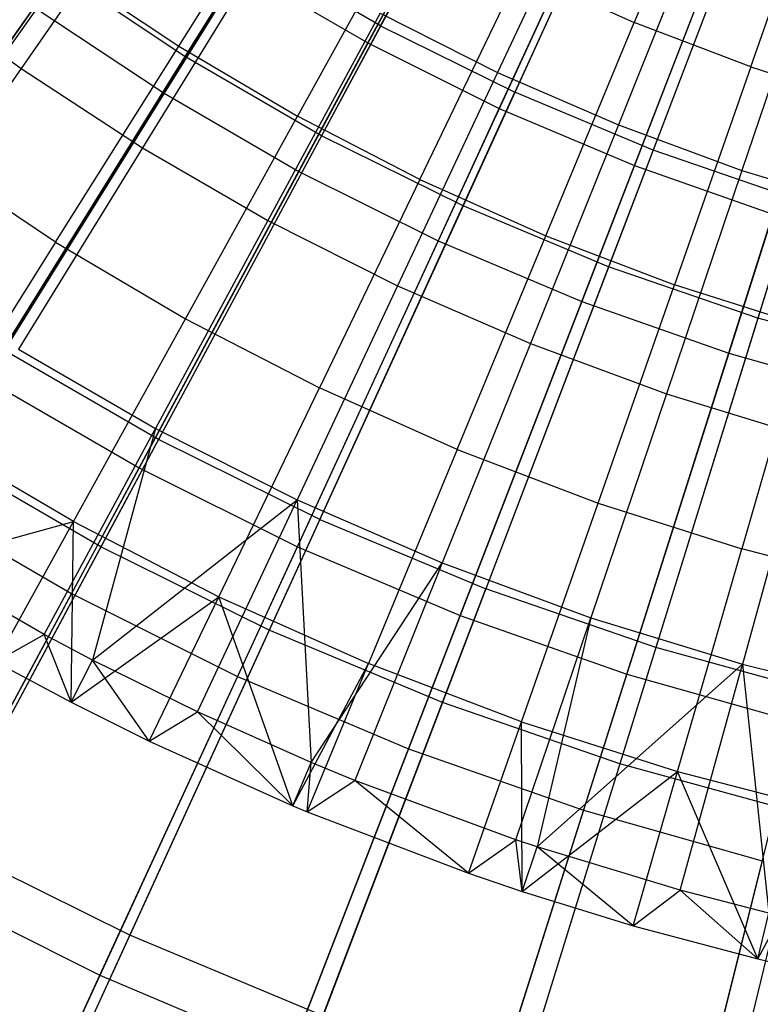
# Model space of a CAD drawing. Extents: x -8.3 to 8.8, y -6 to 6.
# Tile 40 of 177: x -0.879 to -0.338, y -2.219 to -1.5. Entities that reach past the tile are written whole.
import ezdxf

# ---------------------------------------------------------------- set-up
doc = ezdxf.new("R2010")
doc.units = 0
doc.header["$LTSCALE"] = 2.54
doc.layers.get('0').update_dxf_attribs({"linetype": 'CONTINUOUS'})

# ---------------------------------------------------------------- blocks, each defined once
blk = doc.blocks.new('DROPS_COLOR_A_STL')
at = {"color": 0}
for p, q in [((7.7843, -1.5044, 13.34844), (7.95021, -1.1952, 13.46176)), ((7.7843, -1.5044, 13.34844), (7.95021, -1.1952, 13.46176)), ((7.82577, -1.2307, 2.15275), (7.64139, -1.52701, 2.27183)), ((7.82577, -1.2307, 2.15275), (7.64139, -1.52701, 2.27183)), ((8.0281, -1.23384, 13.46176), (7.88234, -1.55303, 13.34844)), ((8.0281, -1.23384, 13.46176), (7.88234, -1.55303, 13.34844)), ((8.10831, -1.26741, 13.46176), (7.9833, -1.59528, 13.34844)), ((8.10831, -1.26741, 13.46176), (7.9833, -1.59528, 13.34844)), ((7.90619, -1.27724, 2.15275), (7.74118, -1.58475, 2.27183)), ((7.90619, -1.27724, 2.15275), (7.74118, -1.58475, 2.27183)), ((7.98943, -1.31853, 2.15275), (7.84446, -1.63597, 2.27183)), ((7.98943, -1.31853, 2.15275), (7.84446, -1.63597, 2.27183)), ((8.03383, -1.34647, 13.80348), (7.96942, -1.50198, 13.74469)), ((8.03383, -1.34647, 13.80348), (7.96942, -1.50198, 13.74469)), ((8.07515, -1.3544, 2.15275), (7.95082, -1.68048, 2.27183)), ((8.07515, -1.3544, 2.15275), (7.95082, -1.68048, 2.27183)), ((7.63686, -1.51939, 13.68072), (7.72662, -1.37655, 13.74469)), ((7.63686, -1.51939, 13.68072), (7.72662, -1.37655, 13.74469)), ((8.05461, -1.5345, 13.74469), (8.1102, -1.37563, 13.80348)), ((8.05461, -1.5345, 13.74469), (8.1102, -1.37563, 13.80348)), ((7.94257, -1.38323, 13.69473), (7.86971, -1.53851, 13.63179)), ((7.94257, -1.38323, 13.69473), (7.86971, -1.53851, 13.63179)), ((8.16298, -1.3847, 2.15275), (8.0598, -1.71808, 2.27183)), ((8.16298, -1.3847, 2.15275), (8.0598, -1.71808, 2.27183)), ((7.62009, -1.39439, 13.63179), (7.52164, -1.53569, 13.56327)), ((7.62009, -1.39439, 13.63179), (7.52164, -1.53569, 13.56327)), ((7.80516, -1.42288, 13.74469), (7.72356, -1.57053, 13.68072)), ((7.80516, -1.42288, 13.74469), (7.72356, -1.57053, 13.68072)), ((8.02187, -1.41773, 13.69473), (7.95791, -1.57689, 13.63179)), ((8.02187, -1.41773, 13.69473), (7.95791, -1.57689, 13.63179)), ((7.68957, -1.44958, 13.34844), (7.50829, -1.74092, 13.21341)), ((7.68957, -1.44958, 13.34844), (7.50829, -1.74092, 13.21341)), ((7.70053, -1.44712, 13.63179), (7.61024, -1.59376, 13.56327)), ((7.70053, -1.44712, 13.63179), (7.61024, -1.59376, 13.56327)), ((7.7843, -1.5044, 13.34844), (7.68957, -1.44958, 13.34844)), ((7.7843, -1.5044, 13.34844), (7.68957, -1.44958, 13.34844)), ((8.10299, -1.44769, 13.69473), (8.04814, -1.61021, 13.63179)), ((8.10299, -1.44769, 13.69473), (8.04814, -1.61021, 13.63179)), ((7.55317, -1.46347, 13.68072), (7.45535, -1.60133, 13.61153)), ((7.55317, -1.46347, 13.68072), (7.45535, -1.60133, 13.61153)), ((7.64139, -1.52701, 2.27183), (7.54551, -1.46299, 2.27183)), ((7.64139, -1.52701, 2.27183), (7.54551, -1.46299, 2.27183)), ((7.55317, -1.46347, 13.68072), (7.63686, -1.51939, 13.68072)), ((7.55317, -1.46347, 13.68072), (7.63686, -1.51939, 13.68072)), ((7.81298, -1.61672, 13.68072), (7.88618, -1.46473, 13.74469)), ((7.81298, -1.61672, 13.68072), (7.88618, -1.46473, 13.74469)), ((7.88618, -1.46473, 13.74469), (7.96942, -1.50198, 13.74469)), ((7.88618, -1.46473, 13.74469), (7.96942, -1.50198, 13.74469)), ((7.43648, -1.4727, 13.56327), (7.52164, -1.53569, 13.56327)), ((7.43648, -1.4727, 13.56327), (7.52164, -1.53569, 13.56327)), ((7.78383, -1.49521, 13.63179), (7.70198, -1.64672, 13.56327)), ((7.78383, -1.49521, 13.63179), (7.70198, -1.64672, 13.56327)), ((7.78383, -1.49521, 13.63179), (7.86971, -1.53851, 13.63179)), ((7.78383, -1.49521, 13.63179), (7.86971, -1.53851, 13.63179)), ((7.90486, -1.65784, 13.68072), (7.96942, -1.50198, 13.74469)), ((7.90486, -1.65784, 13.68072), (7.96942, -1.50198, 13.74469)), ((8.05461, -1.5345, 13.74469), (7.96942, -1.50198, 13.74469)), ((8.05461, -1.5345, 13.74469), (7.96942, -1.50198, 13.74469)), ((7.7843, -1.5044, 13.34844), (7.62206, -1.80675, 13.21341)), ((7.7843, -1.5044, 13.34844), (7.62206, -1.80675, 13.21341)), ((7.7843, -1.5044, 13.34844), (7.88234, -1.55303, 13.34844)), ((7.7843, -1.5044, 13.34844), (7.88234, -1.55303, 13.34844)), ((7.54693, -1.66252, 13.61153), (7.63686, -1.51939, 13.68072)), ((7.54693, -1.66252, 13.61153), (7.63686, -1.51939, 13.68072)), ((7.63686, -1.51939, 13.68072), (7.72356, -1.57053, 13.68072)), ((7.63686, -1.51939, 13.68072), (7.72356, -1.57053, 13.68072)), ((7.64139, -1.52701, 2.27183), (7.46131, -1.81641, 2.41249)), ((7.64139, -1.52701, 2.27183), (7.46131, -1.81641, 2.41249)), ((7.74118, -1.58475, 2.27183), (7.64139, -1.52701, 2.27183)), ((7.74118, -1.58475, 2.27183), (7.64139, -1.52701, 2.27183)), ((7.52164, -1.53569, 13.56327), (7.42292, -1.67739, 13.48916)), ((7.52164, -1.53569, 13.56327), (7.42292, -1.67739, 13.48916)), ((7.52164, -1.53569, 13.56327), (7.61024, -1.59376, 13.56327)), ((7.52164, -1.53569, 13.56327), (7.61024, -1.59376, 13.56327)), ((7.86971, -1.53851, 13.63179), (7.79657, -1.69441, 13.56327)), ((7.86971, -1.53851, 13.63179), (7.79657, -1.69441, 13.56327)), ((7.86971, -1.53851, 13.63179), (7.95791, -1.57689, 13.63179)), ((7.86971, -1.53851, 13.63179), (7.95791, -1.57689, 13.63179)), ((8.05461, -1.5345, 13.74469), (7.99889, -1.69373, 13.68072)), ((8.05461, -1.5345, 13.74469), (7.99889, -1.69373, 13.68072)), ((8.05461, -1.5345, 13.74469), (8.1415, -1.56219, 13.74469)), ((8.05461, -1.5345, 13.74469), (8.1415, -1.56219, 13.74469)), ((7.73981, -1.86515, 13.21341), (7.88234, -1.55303, 13.34844)), ((7.73981, -1.86515, 13.21341), (7.88234, -1.55303, 13.34844)), ((7.9833, -1.59528, 13.34844), (7.88234, -1.55303, 13.34844)), ((7.9833, -1.59528, 13.34844), (7.88234, -1.55303, 13.34844)), ((7.64179, -1.71848, 13.61153), (7.72356, -1.57053, 13.68072)), ((7.64179, -1.71848, 13.61153), (7.72356, -1.57053, 13.68072)), ((7.81298, -1.61672, 13.68072), (7.72356, -1.57053, 13.68072)), ((7.81298, -1.61672, 13.68072), (7.72356, -1.57053, 13.68072)), ((7.95791, -1.57689, 13.63179), (7.8937, -1.73668, 13.56327)), ((7.95791, -1.57689, 13.63179), (7.8937, -1.73668, 13.56327)), ((7.95791, -1.57689, 13.63179), (8.04814, -1.61021, 13.63179)), ((7.95791, -1.57689, 13.63179), (8.04814, -1.61021, 13.63179)), ((7.74118, -1.58475, 2.27183), (7.58001, -1.8851, 2.41249)), ((7.74118, -1.58475, 2.27183), (7.58001, -1.8851, 2.41249)), ((7.84446, -1.63597, 2.27183), (7.74118, -1.58475, 2.27183)), ((7.84446, -1.63597, 2.27183), (7.74118, -1.58475, 2.27183)), ((7.61024, -1.59376, 13.56327), (7.51969, -1.74082, 13.48916)), ((7.61024, -1.59376, 13.56327), (7.51969, -1.74082, 13.48916)), ((7.61024, -1.59376, 13.56327), (7.70198, -1.64672, 13.56327)), ((7.61024, -1.59376, 13.56327), (7.70198, -1.64672, 13.56327)), ((7.9833, -1.59528, 13.34844), (7.86106, -1.91589, 13.21341)), ((7.9833, -1.59528, 13.34844), (7.86106, -1.91589, 13.21341)), ((8.08676, -1.63097, 13.34844), (7.9833, -1.59528, 13.34844)), ((8.08676, -1.63097, 13.34844), (7.9833, -1.59528, 13.34844)), ((7.54693, -1.66252, 13.61153), (7.45535, -1.60133, 13.61153)), ((7.54693, -1.66252, 13.61153), (7.45535, -1.60133, 13.61153)), ((8.04814, -1.61021, 13.63179), (7.99307, -1.77338, 13.56327)), ((8.04814, -1.61021, 13.63179), (7.99307, -1.77338, 13.56327)), ((8.04814, -1.61021, 13.63179), (8.14011, -1.63837, 13.63179)), ((8.04814, -1.61021, 13.63179), (8.14011, -1.63837, 13.63179)), ((7.81298, -1.61672, 13.68072), (7.73964, -1.76903, 13.61153)), ((7.81298, -1.61672, 13.68072), (7.73964, -1.76903, 13.61153)), ((7.81298, -1.61672, 13.68072), (7.90486, -1.65784, 13.68072)), ((7.81298, -1.61672, 13.68072), (7.90486, -1.65784, 13.68072)), ((8.08676, -1.63097, 13.34844), (7.98531, -1.95876, 13.21341)), ((8.08676, -1.63097, 13.34844), (7.98531, -1.95876, 13.21341)), ((7.84446, -1.63597, 2.27183), (7.70287, -1.94603, 2.41249)), ((7.84446, -1.63597, 2.27183), (7.70287, -1.94603, 2.41249)), ((7.95082, -1.68048, 2.27183), (7.84446, -1.63597, 2.27183)), ((7.95082, -1.68048, 2.27183), (7.84446, -1.63597, 2.27183)), ((7.70198, -1.64672, 13.56327), (7.6199, -1.79867, 13.48916)), ((7.70198, -1.64672, 13.56327), (7.6199, -1.79867, 13.48916)), ((7.70198, -1.64672, 13.56327), (7.79657, -1.69441, 13.56327)), ((7.70198, -1.64672, 13.56327), (7.79657, -1.69441, 13.56327)), ((7.84017, -1.81401, 13.61153), (7.90486, -1.65784, 13.68072)), ((7.84017, -1.81401, 13.61153), (7.90486, -1.65784, 13.68072)), ((7.90486, -1.65784, 13.68072), (7.99889, -1.69373, 13.68072)), ((7.90486, -1.65784, 13.68072), (7.99889, -1.69373, 13.68072)), ((7.54693, -1.66252, 13.61153), (7.45682, -1.80592, 13.53708)), ((7.54693, -1.66252, 13.61153), (7.45682, -1.80592, 13.53708)), ((7.54693, -1.66252, 13.61153), (7.64179, -1.71848, 13.61153)), ((7.54693, -1.66252, 13.61153), (7.64179, -1.71848, 13.61153)), ((7.95082, -1.68048, 2.27183), (7.82938, -1.99897, 2.41249)), ((7.95082, -1.68048, 2.27183), (7.82938, -1.99897, 2.41249)), ((8.0598, -1.71808, 2.27183), (7.95082, -1.68048, 2.27183)), ((8.0598, -1.71808, 2.27183), (7.95082, -1.68048, 2.27183)), ((7.79657, -1.69441, 13.56327), (7.72321, -1.85076, 13.48916)), ((7.79657, -1.69441, 13.56327), (7.72321, -1.85076, 13.48916)), ((7.79657, -1.69441, 13.56327), (7.8937, -1.73668, 13.56327)), ((7.79657, -1.69441, 13.56327), (7.8937, -1.73668, 13.56327)), ((7.94306, -1.85329, 13.61153), (7.99889, -1.69373, 13.68072)), ((7.94306, -1.85329, 13.61153), (7.99889, -1.69373, 13.68072)), ((8.09479, -1.7243, 13.68072), (7.99889, -1.69373, 13.68072)), ((8.09479, -1.7243, 13.68072), (7.99889, -1.69373, 13.68072)), ((7.55987, -1.8667, 13.53708), (7.64179, -1.71848, 13.61153)), ((7.55987, -1.8667, 13.53708), (7.64179, -1.71848, 13.61153)), ((7.64179, -1.71848, 13.61153), (7.73964, -1.76903, 13.61153)), ((7.64179, -1.71848, 13.61153), (7.73964, -1.76903, 13.61153)), ((8.0598, -1.71808, 2.27183), (7.95902, -2.0437, 2.41249)), ((8.0598, -1.71808, 2.27183), (7.95902, -2.0437, 2.41249)), ((8.17097, -1.74862, 2.27183), (8.0598, -1.71808, 2.27183)), ((8.17097, -1.74862, 2.27183), (8.0598, -1.71808, 2.27183)), ((8.09479, -1.7243, 13.68072), (8.048, -1.88674, 13.61153)), ((8.09479, -1.7243, 13.68072), (8.048, -1.88674, 13.61153)), ((7.62206, -1.80675, 13.21341), (7.50829, -1.74092, 13.21341)), ((7.62206, -1.80675, 13.21341), (7.50829, -1.74092, 13.21341)), ((7.51969, -1.74082, 13.48916), (7.6199, -1.79867, 13.48916)), ((7.51969, -1.74082, 13.48916), (7.6199, -1.79867, 13.48916)), ((7.8937, -1.73668, 13.56327), (7.82931, -1.89692, 13.48916)), ((7.8937, -1.73668, 13.56327), (7.82931, -1.89692, 13.48916)), ((7.8937, -1.73668, 13.56327), (7.99307, -1.77338, 13.56327)), ((7.8937, -1.73668, 13.56327), (7.99307, -1.77338, 13.56327)), ((7.66616, -1.92161, 13.53708), (7.73964, -1.76903, 13.61153)), ((7.66616, -1.92161, 13.53708), (7.73964, -1.76903, 13.61153)), ((7.84017, -1.81401, 13.61153), (7.73964, -1.76903, 13.61153)), ((7.84017, -1.81401, 13.61153), (7.73964, -1.76903, 13.61153)), ((7.99307, -1.77338, 13.56327), (7.93785, -1.93701, 13.48916)), ((7.99307, -1.77338, 13.56327), (7.93785, -1.93701, 13.48916)), ((7.99307, -1.77338, 13.56327), (8.09436, -1.8044, 13.56327)), ((7.99307, -1.77338, 13.56327), (8.09436, -1.8044, 13.56327)), ((7.53849, -1.94935, 13.4103), (7.6199, -1.79867, 13.48916)), ((7.53849, -1.94935, 13.4103), (7.6199, -1.79867, 13.48916)), ((7.6199, -1.79867, 13.48916), (7.57393, -1.96809, 13.4103)), ((7.6199, -1.79867, 13.48916), (7.57393, -1.96809, 13.4103)), ((7.6199, -1.79867, 13.48916), (7.72321, -1.85076, 13.48916)), ((7.6199, -1.79867, 13.48916), (7.72321, -1.85076, 13.48916)), ((8.09436, -1.8044, 13.56327), (8.04848, -1.97089, 13.48916)), ((8.09436, -1.8044, 13.56327), (8.04848, -1.97089, 13.48916)), ((7.55987, -1.8667, 13.53708), (7.45682, -1.80592, 13.53708)), ((7.55987, -1.8667, 13.53708), (7.45682, -1.80592, 13.53708)), ((7.62206, -1.80675, 13.21341), (7.46412, -2.10107, 13.05722)), ((7.62206, -1.80675, 13.21341), (7.46412, -2.10107, 13.05722)), ((7.73981, -1.86515, 13.21341), (7.62206, -1.80675, 13.21341)), ((7.73981, -1.86515, 13.21341), (7.62206, -1.80675, 13.21341)), ((7.58001, -1.8851, 2.41249), (7.46131, -1.81641, 2.41249)), ((7.58001, -1.8851, 2.41249), (7.46131, -1.81641, 2.41249)), ((7.84017, -1.81401, 13.61153), (7.77536, -1.97047, 13.53708)), ((7.84017, -1.81401, 13.61153), (7.77536, -1.97047, 13.53708)), ((7.84017, -1.81401, 13.61153), (7.94306, -1.85329, 13.61153)), ((7.84017, -1.81401, 13.61153), (7.94306, -1.85329, 13.61153)), ((7.57393, -1.96809, 13.4103), (7.72321, -1.85076, 13.48916)), ((7.57393, -1.96809, 13.4103), (7.72321, -1.85076, 13.48916)), ((7.65047, -2.00581, 13.4103), (7.72321, -1.85076, 13.48916)), ((7.65047, -2.00581, 13.4103), (7.72321, -1.85076, 13.48916)), ((7.72321, -1.85076, 13.48916), (7.73351, -2.04272, 13.4103)), ((7.72321, -1.85076, 13.48916), (7.82931, -1.89692, 13.48916)), ((7.72321, -1.85076, 13.48916), (7.73351, -2.04272, 13.4103)), ((7.72321, -1.85076, 13.48916), (7.82931, -1.89692, 13.48916)), ((7.88713, -2.01314, 13.53708), (7.94306, -1.85329, 13.61153)), ((7.88713, -2.01314, 13.53708), (7.94306, -1.85329, 13.61153)), ((7.94306, -1.85329, 13.61153), (8.048, -1.88674, 13.61153)), ((7.94306, -1.85329, 13.61153), (8.048, -1.88674, 13.61153)), ((7.40261, -1.91021, 13.48253), (7.55987, -1.8667, 13.53708)), ((7.40261, -1.91021, 13.48253), (7.55987, -1.8667, 13.53708)), ((7.50319, -1.96925, 13.48253), (7.55987, -1.8667, 13.53708)), ((7.50319, -1.96925, 13.48253), (7.55987, -1.8667, 13.53708)), ((7.55814, -1.99864, 13.48253), (7.55987, -1.8667, 13.53708)), ((7.55814, -1.99864, 13.48253), (7.55987, -1.8667, 13.53708)), ((7.55987, -1.8667, 13.53708), (7.66616, -1.92161, 13.53708)), ((7.55987, -1.8667, 13.53708), (7.66616, -1.92161, 13.53708)), ((7.73981, -1.86515, 13.21341), (7.60105, -2.16899, 13.05722)), ((7.73981, -1.86515, 13.21341), (7.60105, -2.16899, 13.05722)), ((7.73981, -1.86515, 13.21341), (7.86106, -1.91589, 13.21341)), ((7.73981, -1.86515, 13.21341), (7.86106, -1.91589, 13.21341)), ((7.58001, -1.8851, 2.41249), (7.42332, -2.17712, 2.57416)), ((7.58001, -1.8851, 2.41249), (7.42332, -2.17712, 2.57416)), ((7.53849, -1.94935, 13.4103), (7.4299, -1.88666, 13.4103)), ((7.53849, -1.94935, 13.4103), (7.4299, -1.88666, 13.4103)), ((7.70287, -1.94603, 2.41249), (7.58001, -1.8851, 2.41249)), ((7.70287, -1.94603, 2.41249), (7.58001, -1.8851, 2.41249)), ((8.00111, -2.04947, 13.53708), (8.048, -1.88674, 13.61153)), ((8.00111, -2.04947, 13.53708), (8.048, -1.88674, 13.61153)), ((8.15464, -1.91424, 13.61153), (8.048, -1.88674, 13.61153)), ((8.15464, -1.91424, 13.61153), (8.048, -1.88674, 13.61153)), ((7.73351, -2.04272, 13.4103), (7.82931, -1.89692, 13.48916)), ((7.73351, -2.04272, 13.4103), (7.82931, -1.89692, 13.48916)), ((7.82931, -1.89692, 13.48916), (7.76545, -2.05584, 13.4103)), ((7.82931, -1.89692, 13.48916), (7.76545, -2.05584, 13.4103)), ((7.82931, -1.89692, 13.48916), (7.93785, -1.93701, 13.48916)), ((7.82931, -1.89692, 13.48916), (7.93785, -1.93701, 13.48916)), ((7.74206, -2.228, 13.05722), (7.86106, -1.91589, 13.21341)), ((7.74206, -2.228, 13.05722), (7.86106, -1.91589, 13.21341)), ((7.98531, -1.95876, 13.21341), (7.86106, -1.91589, 13.21341)), ((7.98531, -1.95876, 13.21341), (7.86106, -1.91589, 13.21341)), ((7.55814, -1.99864, 13.48253), (7.66616, -1.92161, 13.53708)), ((7.55814, -1.99864, 13.48253), (7.66616, -1.92161, 13.53708)), ((7.61532, -2.02718, 13.48253), (7.66616, -1.92161, 13.53708)), ((7.61532, -2.02718, 13.48253), (7.66616, -1.92161, 13.53708)), ((7.7202, -2.07442, 13.48253), (7.66616, -1.92161, 13.53708)), ((7.66616, -1.92161, 13.53708), (7.77536, -1.97047, 13.53708)), ((7.66616, -1.92161, 13.53708), (7.77536, -1.97047, 13.53708)), ((7.7202, -2.07442, 13.48253), (7.66616, -1.92161, 13.53708)), ((7.88308, -2.09928, 13.4103), (7.93785, -1.93701, 13.48916)), ((7.88308, -2.09928, 13.4103), (7.93785, -1.93701, 13.48916)), ((7.93785, -1.93701, 13.48916), (7.89852, -2.10443, 13.4103)), ((7.93785, -1.93701, 13.48916), (7.89852, -2.10443, 13.4103)), ((7.93785, -1.93701, 13.48916), (8.04848, -1.97089, 13.48916)), ((7.93785, -1.93701, 13.48916), (8.04848, -1.97089, 13.48916)), ((7.50319, -1.96925, 13.48253), (7.53849, -1.94935, 13.4103)), ((7.50319, -1.96925, 13.48253), (7.53849, -1.94935, 13.4103)), ((7.57393, -1.96809, 13.4103), (7.53849, -1.94935, 13.4103)), ((7.55814, -1.99864, 13.48253), (7.53849, -1.94935, 13.4103)), ((7.57393, -1.96809, 13.4103), (7.53849, -1.94935, 13.4103)), ((7.55814, -1.99864, 13.48253), (7.53849, -1.94935, 13.4103)), ((7.70287, -1.94603, 2.41249), (7.5652, -2.24749, 2.57416)), ((7.70287, -1.94603, 2.41249), (7.5652, -2.24749, 2.57416)), ((7.82938, -1.99897, 2.41249), (7.70287, -1.94603, 2.41249)), ((7.82938, -1.99897, 2.41249), (7.70287, -1.94603, 2.41249)), ((7.98531, -1.95876, 13.21341), (7.88655, -2.27785, 13.05722)), ((7.98531, -1.95876, 13.21341), (7.88655, -2.27785, 13.05722)), ((8.11205, -1.99358, 13.21341), (7.98531, -1.95876, 13.21341)), ((8.11205, -1.99358, 13.21341), (7.98531, -1.95876, 13.21341)), ((7.50319, -1.96925, 13.48253), (7.55814, -1.99864, 13.48253)), ((7.50319, -1.96925, 13.48253), (7.55814, -1.99864, 13.48253)), ((7.55814, -1.99864, 13.48253), (7.57393, -1.96809, 13.4103)), ((7.55814, -1.99864, 13.48253), (7.57393, -1.96809, 13.4103)), ((7.65047, -2.00581, 13.4103), (7.57393, -1.96809, 13.4103)), ((7.61532, -2.02718, 13.48253), (7.57393, -1.96809, 13.4103)), ((7.65047, -2.00581, 13.4103), (7.57393, -1.96809, 13.4103)), ((7.61532, -2.02718, 13.48253), (7.57393, -1.96809, 13.4103)), ((7.7202, -2.07442, 13.48253), (7.77536, -1.97047, 13.53708)), ((7.7202, -2.07442, 13.48253), (7.77536, -1.97047, 13.53708)), ((7.73052, -2.07873, 13.48253), (7.77536, -1.97047, 13.53708)), ((7.73052, -2.07873, 13.48253), (7.77536, -1.97047, 13.53708)), ((7.88713, -2.01314, 13.53708), (7.77536, -1.97047, 13.53708)), ((7.88713, -2.01314, 13.53708), (7.77536, -1.97047, 13.53708)), ((7.89852, -2.10443, 13.4103), (8.04848, -1.97089, 13.48916)), ((7.89852, -2.10443, 13.4103), (8.04848, -1.97089, 13.48916)), ((8.00299, -2.136, 13.4103), (8.04848, -1.97089, 13.48916)), ((8.00299, -2.136, 13.4103), (8.04848, -1.97089, 13.48916)), ((8.04848, -1.97089, 13.48916), (8.06791, -2.15284, 13.4103)), ((8.04848, -1.97089, 13.48916), (8.16086, -1.99846, 13.48916)), ((8.04848, -1.97089, 13.48916), (8.06791, -2.15284, 13.4103)), ((8.04848, -1.97089, 13.48916), (8.16086, -1.99846, 13.48916)), ((7.55814, -1.99864, 13.48253), (7.61532, -2.02718, 13.48253)), ((7.55814, -1.99864, 13.48253), (7.61532, -2.02718, 13.48253)), ((7.82938, -1.99897, 2.41249), (7.71131, -2.30863, 2.57416)), ((7.82938, -1.99897, 2.41249), (7.71131, -2.30863, 2.57416)), ((7.95902, -2.0437, 2.41249), (7.82938, -1.99897, 2.41249)), ((7.95902, -2.0437, 2.41249), (7.82938, -1.99897, 2.41249)), ((8.11205, -1.99358, 13.21341), (8.03394, -2.31834, 13.05722)), ((8.11205, -1.99358, 13.21341), (8.03394, -2.31834, 13.05722)), ((7.61532, -2.02718, 13.48253), (7.65047, -2.00581, 13.4103)), ((7.61532, -2.02718, 13.48253), (7.65047, -2.00581, 13.4103)), ((7.73351, -2.04272, 13.4103), (7.65047, -2.00581, 13.4103)), ((7.7202, -2.07442, 13.48253), (7.65047, -2.00581, 13.4103)), ((7.73351, -2.04272, 13.4103), (7.65047, -2.00581, 13.4103)), ((7.7202, -2.07442, 13.48253), (7.65047, -2.00581, 13.4103)), ((7.84843, -2.12374, 13.48253), (7.88713, -2.01314, 13.53708)), ((7.84843, -2.12374, 13.48253), (7.88713, -2.01314, 13.53708)), ((7.88713, -2.01314, 13.53708), (8.00111, -2.04947, 13.53708)), ((7.88776, -2.1371, 13.48253), (7.88713, -2.01314, 13.53708)), ((7.88776, -2.1371, 13.48253), (7.88713, -2.01314, 13.53708)), ((7.88713, -2.01314, 13.53708), (8.00111, -2.04947, 13.53708)), ((7.61532, -2.02718, 13.48253), (7.7202, -2.07442, 13.48253)), ((7.61532, -2.02718, 13.48253), (7.7202, -2.07442, 13.48253)), ((7.7202, -2.07442, 13.48253), (7.73351, -2.04272, 13.4103)), ((7.7202, -2.07442, 13.48253), (7.73351, -2.04272, 13.4103)), ((7.73052, -2.07873, 13.48253), (7.73351, -2.04272, 13.4103)), ((7.73052, -2.07873, 13.48253), (7.73351, -2.04272, 13.4103)), ((7.76545, -2.05584, 13.4103), (7.73351, -2.04272, 13.4103)), ((7.76545, -2.05584, 13.4103), (7.73351, -2.04272, 13.4103)), ((7.95902, -2.0437, 2.41249), (7.86103, -2.36029, 2.57416)), ((7.95902, -2.0437, 2.41249), (7.86103, -2.36029, 2.57416)), ((7.88776, -2.1371, 13.48253), (8.00111, -2.04947, 13.53708)), ((7.88776, -2.1371, 13.48253), (8.00111, -2.04947, 13.53708)), ((8.09126, -2.08003, 2.41249), (7.95902, -2.0437, 2.41249)), ((8.09126, -2.08003, 2.41249), (7.95902, -2.0437, 2.41249)), ((7.96868, -2.16206, 13.48253), (8.00111, -2.04947, 13.53708)), ((7.96868, -2.16206, 13.48253), (8.00111, -2.04947, 13.53708)), ((8.05978, -2.18626, 13.48253), (8.00111, -2.04947, 13.53708)), ((8.00111, -2.04947, 13.53708), (8.11696, -2.07935, 13.53708)), ((8.00111, -2.04947, 13.53708), (8.11696, -2.07935, 13.53708)), ((8.05978, -2.18626, 13.48253), (8.00111, -2.04947, 13.53708)), ((7.73052, -2.07873, 13.48253), (7.76545, -2.05584, 13.4103)), ((7.73052, -2.07873, 13.48253), (7.76545, -2.05584, 13.4103)), ((7.88308, -2.09928, 13.4103), (7.76545, -2.05584, 13.4103)), ((7.84843, -2.12374, 13.48253), (7.76545, -2.05584, 13.4103)), ((7.88308, -2.09928, 13.4103), (7.76545, -2.05584, 13.4103)), ((7.84843, -2.12374, 13.48253), (7.76545, -2.05584, 13.4103)), ((7.7202, -2.07442, 13.48253), (7.73052, -2.07873, 13.48253)), ((7.7202, -2.07442, 13.48253), (7.73052, -2.07873, 13.48253)), ((7.73052, -2.07873, 13.48253), (7.84843, -2.12374, 13.48253)), ((7.73052, -2.07873, 13.48253), (7.84843, -2.12374, 13.48253)), ((8.09126, -2.08003, 2.41249), (8.01376, -2.40224, 2.57416)), ((8.09126, -2.08003, 2.41249), (8.01376, -2.40224, 2.57416)), ((8.05978, -2.18626, 13.48253), (8.11696, -2.07935, 13.53708)), ((8.05978, -2.18626, 13.48253), (8.11696, -2.07935, 13.53708)), ((7.84843, -2.12374, 13.48253), (7.88308, -2.09928, 13.4103)), ((7.84843, -2.12374, 13.48253), (7.88308, -2.09928, 13.4103)), ((7.89852, -2.10443, 13.4103), (7.88308, -2.09928, 13.4103)), ((7.88776, -2.1371, 13.48253), (7.88308, -2.09928, 13.4103)), ((7.89852, -2.10443, 13.4103), (7.88308, -2.09928, 13.4103)), ((7.88776, -2.1371, 13.48253), (7.88308, -2.09928, 13.4103)), ((7.60105, -2.16899, 13.05722), (7.46412, -2.10107, 13.05722)), ((7.60105, -2.16899, 13.05722), (7.46412, -2.10107, 13.05722)), ((7.88776, -2.1371, 13.48253), (7.89852, -2.10443, 13.4103)), ((7.88776, -2.1371, 13.48253), (7.89852, -2.10443, 13.4103)), ((8.00299, -2.136, 13.4103), (7.89852, -2.10443, 13.4103)), ((7.96868, -2.16206, 13.48253), (7.89852, -2.10443, 13.4103)), ((8.00299, -2.136, 13.4103), (7.89852, -2.10443, 13.4103)), ((7.96868, -2.16206, 13.48253), (7.89852, -2.10443, 13.4103)), ((7.84843, -2.12374, 13.48253), (7.88776, -2.1371, 13.48253)), ((7.84843, -2.12374, 13.48253), (7.88776, -2.1371, 13.48253)), ((7.96868, -2.16206, 13.48253), (8.00299, -2.136, 13.4103)), ((7.96868, -2.16206, 13.48253), (8.00299, -2.136, 13.4103)), ((8.06791, -2.15284, 13.4103), (8.00299, -2.136, 13.4103)), ((8.05978, -2.18626, 13.48253), (8.00299, -2.136, 13.4103)), ((8.06791, -2.15284, 13.4103), (8.00299, -2.136, 13.4103)), ((8.05978, -2.18626, 13.48253), (8.00299, -2.136, 13.4103)), ((7.88776, -2.1371, 13.48253), (7.96868, -2.16206, 13.48253)), ((7.88776, -2.1371, 13.48253), (7.96868, -2.16206, 13.48253)), ((8.05978, -2.18626, 13.48253), (8.06791, -2.15284, 13.4103)), ((8.05978, -2.18626, 13.48253), (8.06791, -2.15284, 13.4103)), ((7.96868, -2.16206, 13.48253), (8.05978, -2.18626, 13.48253)), ((7.96868, -2.16206, 13.48253), (8.05978, -2.18626, 13.48253)), ((7.60105, -2.16899, 13.05722), (7.46662, -2.46337, 12.88046)), ((7.60105, -2.16899, 13.05722), (7.46662, -2.46337, 12.88046)), ((7.74206, -2.228, 13.05722), (7.60105, -2.16899, 13.05722)), ((7.74206, -2.228, 13.05722), (7.60105, -2.16899, 13.05722)), ((8.05978, -2.18626, 13.48253), (8.09088, -2.19359, 13.48253)), ((8.05978, -2.18626, 13.48253), (8.09088, -2.19359, 13.48253))]:
    blk.add_line(p, q, dxfattribs=at)
blk = doc.blocks.new('GROUP_1')
at = {"color": 0}
for p, q in [((7.68986, 4.48155, 11.74735), (7.8601, 4.79785, 11.843)), ((7.68986, 4.48155, 11.74735), (7.8601, 4.79785, 11.843)), ((7.78575, 4.43372, 11.74735), (7.936, 4.76, 11.843)), ((7.78575, 4.43372, 11.74735), (7.936, 4.76, 11.843)), ((7.72949, 4.74828, 0.18336), (7.54088, 4.44473, 0.28567)), ((7.72949, 4.74828, 0.18336), (7.54088, 4.44473, 0.28567)), ((7.88443, 4.39195, 11.74735), (8.0141, 4.72694, 11.843)), ((7.88443, 4.39195, 11.74735), (8.0141, 4.72694, 11.843)), ((7.80873, 4.7024, 0.18336), (7.63935, 4.38771, 0.28567)), ((7.80873, 4.7024, 0.18336), (7.63935, 4.38771, 0.28567)), ((7.89066, 4.66153, 0.18336), (7.74117, 4.33693, 0.28567)), ((7.89066, 4.66153, 0.18336), (7.74117, 4.33693, 0.28567)), ((7.97497, 4.62584, 0.18336), (7.84596, 4.29257, 0.28567)), ((7.97497, 4.62584, 0.18336), (7.84596, 4.29257, 0.28567)), ((7.30356, 4.30726, 11.62964), (7.50791, 4.5946, 11.74735)), ((7.30356, 4.30726, 11.62964), (7.50791, 4.5946, 11.74735)), ((8.06134, 4.59546, 0.18336), (7.95329, 4.25481, 0.28567)), ((8.06134, 4.59546, 0.18336), (7.95329, 4.25481, 0.28567)), ((7.41104, 4.23575, 11.62964), (7.59713, 4.53525, 11.74735)), ((7.41104, 4.23575, 11.62964), (7.59713, 4.53525, 11.74735)), ((7.59713, 4.53525, 11.74735), (7.68986, 4.48155, 11.74735)), ((7.59713, 4.53525, 11.74735), (7.68986, 4.48155, 11.74735)), ((7.44615, 4.50776, 0.28567), (7.24311, 4.22225, 0.40992)), ((7.44615, 4.50776, 0.28567), (7.24311, 4.22225, 0.40992)), ((7.44615, 4.50776, 0.28567), (7.54088, 4.44473, 0.28567)), ((7.44615, 4.50776, 0.28567), (7.54088, 4.44473, 0.28567)), ((7.52275, 4.17107, 11.62964), (7.68986, 4.48155, 11.74735)), ((7.52275, 4.17107, 11.62964), (7.68986, 4.48155, 11.74735)), ((7.68986, 4.48155, 11.74735), (7.78575, 4.43372, 11.74735)), ((7.68986, 4.48155, 11.74735), (7.78575, 4.43372, 11.74735)), ((7.54088, 4.44473, 0.28567), (7.35598, 4.14715, 0.40992)), ((7.54088, 4.44473, 0.28567), (7.35598, 4.14715, 0.40992)), ((7.54088, 4.44473, 0.28567), (7.63935, 4.38771, 0.28567)), ((7.54088, 4.44473, 0.28567), (7.63935, 4.38771, 0.28567)), ((7.63826, 4.11345, 11.62964), (7.78575, 4.43372, 11.74735)), ((7.63826, 4.11345, 11.62964), (7.78575, 4.43372, 11.74735)), ((7.78575, 4.43372, 11.74735), (7.88443, 4.39195, 11.74735)), ((7.78575, 4.43372, 11.74735), (7.88443, 4.39195, 11.74735)), ((7.75714, 4.06313, 11.62964), (7.88443, 4.39195, 11.74735)), ((7.75714, 4.06313, 11.62964), (7.88443, 4.39195, 11.74735)), ((7.88443, 4.39195, 11.74735), (7.98551, 4.35639, 11.74735)), ((7.88443, 4.39195, 11.74735), (7.98551, 4.35639, 11.74735)), ((7.63935, 4.38771, 0.28567), (7.47331, 4.07921, 0.40992)), ((7.63935, 4.38771, 0.28567), (7.47331, 4.07921, 0.40992)), ((7.63935, 4.38771, 0.28567), (7.74117, 4.33693, 0.28567)), ((7.63935, 4.38771, 0.28567), (7.74117, 4.33693, 0.28567)), ((7.87891, 4.02029, 11.62964), (7.98551, 4.35639, 11.74735)), ((7.87891, 4.02029, 11.62964), (7.98551, 4.35639, 11.74735)), ((7.74117, 4.33693, 0.28567), (7.59463, 4.0187, 0.40992)), ((7.74117, 4.33693, 0.28567), (7.59463, 4.0187, 0.40992)), ((7.74117, 4.33693, 0.28567), (7.84596, 4.29257, 0.28567)), ((7.74117, 4.33693, 0.28567), (7.84596, 4.29257, 0.28567)), ((7.84596, 4.29257, 0.28567), (7.71948, 3.96585, 0.40992)), ((7.84596, 4.29257, 0.28567), (7.71948, 3.96585, 0.40992)), ((7.84596, 4.29257, 0.28567), (7.95329, 4.25481, 0.28567)), ((7.84596, 4.29257, 0.28567), (7.95329, 4.25481, 0.28567)), ((7.95329, 4.25481, 0.28567), (7.84737, 3.92086, 0.40992)), ((7.95329, 4.25481, 0.28567), (7.84737, 3.92086, 0.40992)), ((7.95329, 4.25481, 0.28567), (8.06277, 4.2238, 0.28567)), ((7.95329, 4.25481, 0.28567), (8.06277, 4.2238, 0.28567)), ((7.41104, 4.23575, 11.62964), (7.52275, 4.17107, 11.62964)), ((7.41104, 4.23575, 11.62964), (7.52275, 4.17107, 11.62964)), ((7.35941, 3.8676, 11.49032), (7.52275, 4.17107, 11.62964)), ((7.35941, 3.8676, 11.49032), (7.52275, 4.17107, 11.62964)), ((7.52275, 4.17107, 11.62964), (7.63826, 4.11345, 11.62964)), ((7.52275, 4.17107, 11.62964), (7.63826, 4.11345, 11.62964)), ((7.35598, 4.14715, 0.40992), (7.47331, 4.07921, 0.40992)), ((7.35598, 4.14715, 0.40992), (7.47331, 4.07921, 0.40992)), ((7.49411, 3.80042, 11.49032), (7.63826, 4.11345, 11.62964)), ((7.49411, 3.80042, 11.49032), (7.63826, 4.11345, 11.62964)), ((7.63826, 4.11345, 11.62964), (7.75714, 4.06313, 11.62964)), ((7.63826, 4.11345, 11.62964), (7.75714, 4.06313, 11.62964)), ((7.47331, 4.07921, 0.40992), (7.31123, 3.77808, 0.55563)), ((7.47331, 4.07921, 0.40992), (7.31123, 3.77808, 0.55563)), ((7.47331, 4.07921, 0.40992), (7.59463, 4.0187, 0.40992)), ((7.47331, 4.07921, 0.40992), (7.59463, 4.0187, 0.40992)), ((7.63272, 3.74174, 11.49032), (7.75714, 4.06313, 11.62964)), ((7.63272, 3.74174, 11.49032), (7.75714, 4.06313, 11.62964)), ((7.75714, 4.06313, 11.62964), (7.87891, 4.02029, 11.62964)), ((7.75714, 4.06313, 11.62964), (7.87891, 4.02029, 11.62964)), ((7.59463, 4.0187, 0.40992), (7.45158, 3.70807, 0.55563)), ((7.59463, 4.0187, 0.40992), (7.45158, 3.70807, 0.55563)), ((7.59463, 4.0187, 0.40992), (7.71948, 3.96585, 0.40992)), ((7.59463, 4.0187, 0.40992), (7.71948, 3.96585, 0.40992)), ((7.77472, 3.69179, 11.49032), (7.87891, 4.02029, 11.62964)), ((7.77472, 3.69179, 11.49032), (7.87891, 4.02029, 11.62964)), ((7.87891, 4.02029, 11.62964), (8.00311, 3.98511, 11.62964)), ((7.87891, 4.02029, 11.62964), (8.00311, 3.98511, 11.62964)), ((7.91954, 3.65077, 11.49032), (8.00311, 3.98511, 11.62964)), ((7.91954, 3.65077, 11.49032), (8.00311, 3.98511, 11.62964)), ((7.71948, 3.96585, 0.40992), (7.59602, 3.64693, 0.55563)), ((7.71948, 3.96585, 0.40992), (7.59602, 3.64693, 0.55563)), ((7.71948, 3.96585, 0.40992), (7.84737, 3.92086, 0.40992)), ((7.71948, 3.96585, 0.40992), (7.84737, 3.92086, 0.40992)), ((7.84737, 3.92086, 0.40992), (7.74398, 3.59488, 0.55563)), ((7.84737, 3.92086, 0.40992), (7.74398, 3.59488, 0.55563)), ((7.84737, 3.92086, 0.40992), (7.97782, 3.88391, 0.40992)), ((7.84737, 3.92086, 0.40992), (7.97782, 3.88391, 0.40992)), ((7.97782, 3.88391, 0.40992), (7.89489, 3.55214, 0.55563)), ((7.97782, 3.88391, 0.40992), (7.89489, 3.55214, 0.55563)), ((7.35941, 3.8676, 11.49032), (7.49411, 3.80042, 11.49032)), ((7.35941, 3.8676, 11.49032), (7.49411, 3.80042, 11.49032)), ((7.35384, 3.49582, 11.32992), (7.49411, 3.80042, 11.49032)), ((7.35384, 3.49582, 11.32992), (7.49411, 3.80042, 11.49032)), ((7.49411, 3.80042, 11.49032), (7.63272, 3.74174, 11.49032)), ((7.49411, 3.80042, 11.49032), (7.63272, 3.74174, 11.49032))]:
    blk.add_line(p, q, dxfattribs=at)
blk.add_blockref('DROPS_COLOR_A_STL', (-0.0852, 5.99854, -1.80007), dxfattribs=at)

msp = doc.modelspace()

# ---------------------------------------------------------------- block references
at = {"color": 0}
msp.add_blockref('GROUP_1', (-8.3148, -5.99854, 1.80007), dxfattribs=at)

doc.saveas('drawing.dxf')
